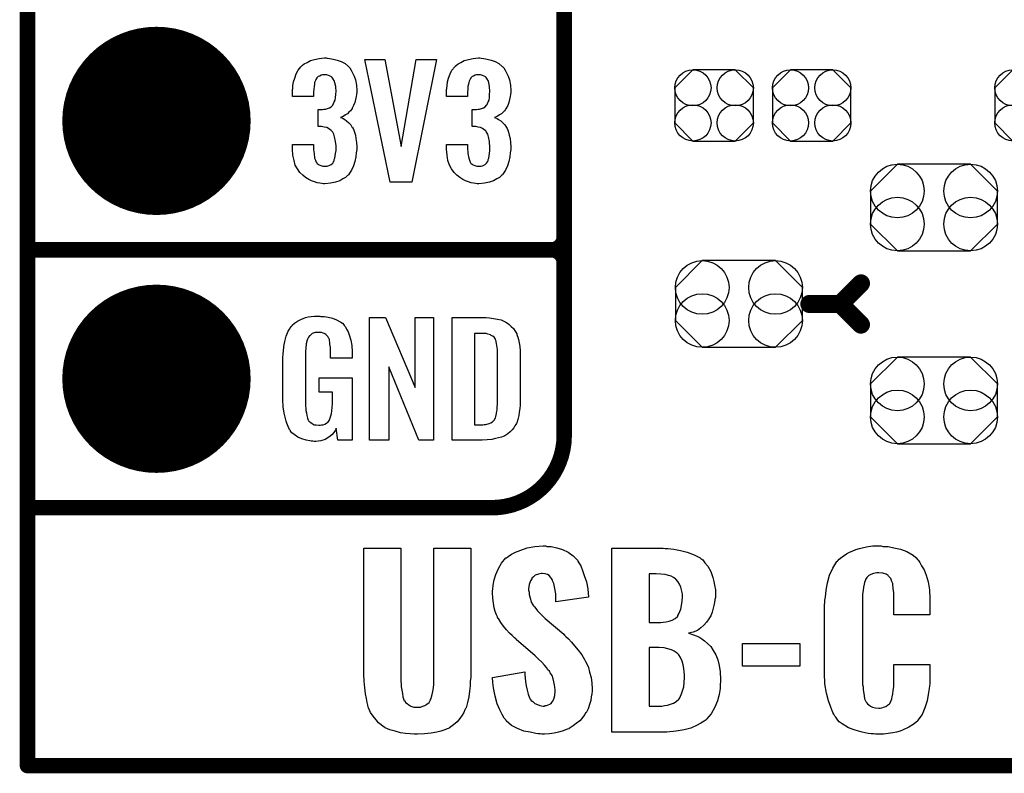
# Model space of a CAD drawing. Extents: x -0.07 to 0.95, y -0.15 to 2.1.
# Tile 1 of 18: x -0.05 to 0.33, y -0.15 to 0.14. Entities that reach past the tile are written whole.
import ezdxf

# ---------------------------------------------------------------- set-up
doc = ezdxf.new("R2010")
doc.units = 0
doc.layers.get('0').update_dxf_attribs({"linetype": 'CONTINUOUS'})
for name, color, linetype in [('gko', 6, 'CONTINUOUS'), ('gto', 2, 'CONTINUOUS'), ('gts', 1, 'CONTINUOUS')]:
    doc.layers.add(name, color=color, linetype=linetype)

# ---------------------------------------------------------------- blocks, each defined once
blk = doc.blocks.new('D60')
at = {"const_width": 0.003}
blk.add_lwpolyline([(-0.0015, 0, 1), (0.0015, 0, 1)], format="xyb", close=True, dxfattribs=at)
blk = doc.blocks.new('D63')
at = {"const_width": 0.0035}
blk.add_lwpolyline([(-0.00175, 0, 1), (0.00175, 0, 1)], format="xyb", close=True, dxfattribs=at)
blk = doc.blocks.new('D70')
blk.add_lwpolyline([(-0.0152, 0.0068), (-0.0152, -0.0068), (-0.0082, -0.0138), (0.0082, -0.0138), (0.0152, -0.0068), (0.0152, 0.0068), (0.0082, 0.0138), (-0.0082, 0.0138)], close=True)
for centre in [(-0.0082, 0.0068), (0.0082, 0.0068), (-0.0082, -0.0068), (0.0082, -0.0068)]:
    blk.add_circle(centre, 0.007)
blk = doc.blocks.new('D93')
blk.add_lwpolyline([(-0.0142, -0.0168), (0.0142, -0.0168), (0.0246, -0.0064), (0.0246, 0.0064), (0.0142, 0.0168), (-0.0142, 0.0168), (-0.0246, 0.0064), (-0.0246, -0.0064)], close=True)
for centre in [(-0.0142, 0.0064), (0.0142, 0.0064), (-0.0142, -0.0064), (0.0142, -0.0064)]:
    blk.add_circle(centre, 0.0104)
blk = doc.blocks.new('D98')
at = {"const_width": 0.0365}
blk.add_lwpolyline([(-0.01825, 0, 1), (0.01825, 0, 1)], format="xyb", close=True, dxfattribs=at)

msp = doc.modelspace()

# ---------------------------------------------------------------- linework, layer by layer
at = {"layer": 'gko', "color": 6, "const_width": 0.006}
for points in [[(-0.05, -0.15), (-0.05, 2.099)], [(-0.05, -0.15), (0.85, -0.15)]]:
    msp.add_lwpolyline(points, dxfattribs=at)
at = {"layer": 'gto', "color": 2}
for points, const_width in [([(0.158, -0.022), (0.158, 0.722)], 0.006), ([(0.158, 0.055), (0.158, 0.145)], 0.006), ([(-0.05, 0.05), (0.153, 0.05)], 0.006), ([(-0.05, 0.05), (0.153, 0.05)], 0.006), ([(0.153, 0.05), (0.153, 0.05)], 0.006), ([(0.153, 0.05), (0.153, 0.05)], 0.006), ([(0.158, 0.045), (0.158, 0.045)], 0.006), ([(0.158, 0.045), (0.158, 0.045)], 0.006), ([(0.158, 0.045), (0.158, 0.045)], 0.006), ([(0.158, 0.045), (0.158, 0.045)], 0.006), ([(0.265, 0.029), (0.273, 0.037)], 0.007), ([(0.253, 0.029), (0.265, 0.029)], 0.007), ([(0.265, 0.029), (0.273, 0.021)], 0.007), ([(-0.05, -0.05), (0.13, -0.05)], 0.006), ([(-0.05, -0.05), (-0.0106, -0.05)], 0.006), ([(0.13, -0.05), (0.13, -0.05)], 0.006), ([(0.13, -0.05), (0.13, -0.05)], 0.006)]:
    msp.add_lwpolyline(points, dxfattribs=dict(at, const_width=const_width))
for points in [[(0.0661, 0.1243), (0.0672, 0.1242), (0.0685, 0.124), (0.07, 0.1235), (0.0716, 0.123), (0.0731, 0.1222), (0.0744, 0.1211), (0.0746, 0.121), (0.0749, 0.1206), (0.0754, 0.1197), (0.076, 0.1187), (0.0766, 0.1174), (0.0771, 0.1159), (0.0775, 0.1139), (0.0776, 0.1118), (0.0776, 0.1116), (0.0776, 0.1111), (0.0775, 0.1103), (0.0774, 0.1094), (0.0771, 0.1083), (0.0769, 0.1071), (0.0764, 0.106), (0.0759, 0.1049), (0.0758, 0.1048), (0.0756, 0.1044), (0.0752, 0.1039), (0.0746, 0.1034), (0.074, 0.1028), (0.0733, 0.1023), (0.0723, 0.1017), (0.0713, 0.1013), (0.0714, 0.1013), (0.0718, 0.1012), (0.0723, 0.1009), (0.073, 0.1005), (0.0737, 0.1), (0.0746, 0.0993), (0.0753, 0.0985), (0.0759, 0.0975), (0.076, 0.0975), (0.0762, 0.0971), (0.0765, 0.0964), (0.0768, 0.0956), (0.0771, 0.0945), (0.0773, 0.0932), (0.0775, 0.0916), (0.0776, 0.09), (0.0776, 0.0899), (0.0776, 0.0897), (0.0776, 0.0893), (0.0776, 0.0889), (0.0775, 0.0883), (0.0774, 0.0876), (0.0772, 0.0861), (0.0769, 0.0843), (0.0763, 0.0826), (0.0756, 0.0809), (0.0746, 0.0793), (0.0745, 0.0791), (0.074, 0.0788), (0.0733, 0.0781), (0.0722, 0.0775), (0.071, 0.0768), (0.0694, 0.0762), (0.0674, 0.0758), (0.0652, 0.0756), (0.0647, 0.0756), (0.0641, 0.0757), (0.0633, 0.0758), (0.0623, 0.076), (0.0612, 0.0764), (0.0601, 0.0767), (0.059, 0.0773), (0.0578, 0.078), (0.0567, 0.079), (0.0556, 0.08), (0.0547, 0.0814), (0.0538, 0.0828), (0.0533, 0.0847), (0.0529, 0.0867), (0.0527, 0.0891), (0.0527, 0.0908), (0.0609, 0.0908), (0.0609, 0.0894), (0.0609, 0.0892), (0.0609, 0.0889), (0.061, 0.0881), (0.0611, 0.0874), (0.0613, 0.0856), (0.0616, 0.0848), (0.0619, 0.084), (0.062, 0.084), (0.0621, 0.0838), (0.0623, 0.0835), (0.0626, 0.0832), (0.0631, 0.0829), (0.0637, 0.0827), (0.0645, 0.0825), (0.0653, 0.0824), (0.0657, 0.0824), (0.0661, 0.0825), (0.0666, 0.0826), (0.0672, 0.0828), (0.0677, 0.0831), (0.0683, 0.0836), (0.0686, 0.0841), (0.0686, 0.0842), (0.0688, 0.0845), (0.0689, 0.085), (0.0691, 0.0855), (0.0693, 0.0864), (0.0694, 0.0873), (0.0696, 0.0885), (0.0696, 0.0898), (0.0696, 0.09), (0.0696, 0.0904), (0.0695, 0.0911), (0.0694, 0.092), (0.069, 0.0938), (0.0687, 0.0948), (0.0683, 0.0956), (0.0682, 0.0957), (0.068, 0.096), (0.0677, 0.0963), (0.0672, 0.0966), (0.0667, 0.0971), (0.066, 0.0974), (0.065, 0.0976), (0.064, 0.0978), (0.0626, 0.0978), (0.0626, 0.1044), (0.0644, 0.1044), (0.0649, 0.1045), (0.0656, 0.1046), (0.0663, 0.1048), (0.0671, 0.1051), (0.0677, 0.1055), (0.0683, 0.1061), (0.0684, 0.1062), (0.0685, 0.1063), (0.0686, 0.1068), (0.0689, 0.1074), (0.0692, 0.1081), (0.0694, 0.1091), (0.0695, 0.1102), (0.0696, 0.1115), (0.0696, 0.1117), (0.0696, 0.1121), (0.0695, 0.1126), (0.0695, 0.1133), (0.0691, 0.1148), (0.0689, 0.1156), (0.0685, 0.1162), (0.0685, 0.1163), (0.0684, 0.1165), (0.0681, 0.1168), (0.0678, 0.1171), (0.0673, 0.1173), (0.0667, 0.1176), (0.066, 0.1178), (0.0651, 0.1179), (0.0648, 0.1179), (0.0643, 0.1178), (0.0638, 0.1177), (0.0633, 0.1174), (0.0627, 0.1172), (0.0622, 0.1167), (0.0618, 0.1161), (0.0618, 0.116), (0.0617, 0.1159), (0.0615, 0.1154), (0.0613, 0.1149), (0.0612, 0.1142), (0.0611, 0.1134), (0.061, 0.1123), (0.0609, 0.1111), (0.0609, 0.1094), (0.0527, 0.1094), (0.0527, 0.1116), (0.0527, 0.1117), (0.0527, 0.1119), (0.0527, 0.1122), (0.0528, 0.1126), (0.0529, 0.1137), (0.0531, 0.1151), (0.0536, 0.1166), (0.0541, 0.1182), (0.0549, 0.1197), (0.056, 0.121), (0.0562, 0.1212), (0.0566, 0.1216), (0.0573, 0.1221), (0.0584, 0.1227), (0.0597, 0.1234), (0.0612, 0.1238), (0.063, 0.1242), (0.0651, 0.1244), (0.0657, 0.1244), (0.0661, 0.1243)], [(0.099, 0.0763), (0.0905, 0.0763), (0.0808, 0.1238), (0.0885, 0.1238), (0.0948, 0.0901), (0.1007, 0.1238), (0.1085, 0.1238), (0.099, 0.0763)], [(0.1258, 0.1243), (0.1269, 0.1242), (0.1282, 0.124), (0.1297, 0.1235), (0.1313, 0.123), (0.1327, 0.1222), (0.134, 0.1211), (0.1342, 0.121), (0.1346, 0.1206), (0.1351, 0.1197), (0.1357, 0.1187), (0.1363, 0.1174), (0.1368, 0.1159), (0.1372, 0.1139), (0.1373, 0.1118), (0.1373, 0.1116), (0.1373, 0.1111), (0.1372, 0.1103), (0.1371, 0.1094), (0.1368, 0.1083), (0.1365, 0.1071), (0.1361, 0.106), (0.1355, 0.1049), (0.1354, 0.1048), (0.1352, 0.1044), (0.1349, 0.1039), (0.1343, 0.1034), (0.1337, 0.1028), (0.1329, 0.1023), (0.132, 0.1017), (0.131, 0.1013), (0.1311, 0.1013), (0.1314, 0.1012), (0.132, 0.1009), (0.1326, 0.1005), (0.1334, 0.1), (0.1342, 0.0993), (0.135, 0.0985), (0.1356, 0.0975), (0.1357, 0.0975), (0.1359, 0.0971), (0.1362, 0.0964), (0.1364, 0.0956), (0.1367, 0.0945), (0.137, 0.0932), (0.1372, 0.0916), (0.1373, 0.09), (0.1373, 0.0899), (0.1373, 0.0897), (0.1373, 0.0893), (0.1373, 0.0889), (0.1372, 0.0883), (0.1371, 0.0876), (0.1369, 0.0861), (0.1365, 0.0843), (0.136, 0.0826), (0.1352, 0.0809), (0.1342, 0.0793), (0.1341, 0.0791), (0.1337, 0.0788), (0.1329, 0.0781), (0.1319, 0.0775), (0.1306, 0.0768), (0.129, 0.0762), (0.1271, 0.0758), (0.1249, 0.0756), (0.1243, 0.0756), (0.1238, 0.0757), (0.1229, 0.0758), (0.122, 0.076), (0.1209, 0.0764), (0.1198, 0.0767), (0.1187, 0.0773), (0.1175, 0.078), (0.1164, 0.079), (0.1153, 0.08), (0.1143, 0.0814), (0.1135, 0.0828), (0.1129, 0.0847), (0.1126, 0.0867), (0.1124, 0.0891), (0.1124, 0.0908), (0.1205, 0.0908), (0.1205, 0.0894), (0.1205, 0.0892), (0.1205, 0.0889), (0.1206, 0.0881), (0.1207, 0.0874), (0.121, 0.0856), (0.1213, 0.0848), (0.1215, 0.084), (0.1216, 0.084), (0.1217, 0.0838), (0.122, 0.0835), (0.1223, 0.0832), (0.1227, 0.0829), (0.1234, 0.0827), (0.1241, 0.0825), (0.125, 0.0824), (0.1253, 0.0824), (0.1258, 0.0825), (0.1263, 0.0826), (0.1268, 0.0828), (0.1274, 0.0831), (0.1279, 0.0836), (0.1283, 0.0841), (0.1283, 0.0842), (0.1285, 0.0845), (0.1286, 0.085), (0.1288, 0.0855), (0.1289, 0.0864), (0.129, 0.0873), (0.1292, 0.0885), (0.1292, 0.0898), (0.1292, 0.09), (0.1292, 0.0904), (0.1291, 0.0911), (0.129, 0.092), (0.1287, 0.0938), (0.1284, 0.0948), (0.1279, 0.0956), (0.1278, 0.0957), (0.1277, 0.096), (0.1274, 0.0963), (0.1269, 0.0966), (0.1264, 0.0971), (0.1256, 0.0974), (0.1247, 0.0976), (0.1237, 0.0978), (0.1223, 0.0978), (0.1223, 0.1044), (0.124, 0.1044), (0.1246, 0.1045), (0.1252, 0.1046), (0.126, 0.1048), (0.1267, 0.1051), (0.1274, 0.1055), (0.1279, 0.1061), (0.128, 0.1062), (0.1281, 0.1063), (0.1283, 0.1068), (0.1286, 0.1074), (0.1289, 0.1081), (0.129, 0.1091), (0.1291, 0.1102), (0.1292, 0.1115), (0.1292, 0.1117), (0.1292, 0.1121), (0.1291, 0.1126), (0.1291, 0.1133), (0.1288, 0.1148), (0.1286, 0.1156), (0.1282, 0.1162), (0.1282, 0.1163), (0.128, 0.1165), (0.1277, 0.1168), (0.1275, 0.1171), (0.127, 0.1173), (0.1264, 0.1176), (0.1256, 0.1178), (0.1248, 0.1179), (0.1244, 0.1179), (0.124, 0.1178), (0.1235, 0.1177), (0.1229, 0.1174), (0.1224, 0.1172), (0.1218, 0.1167), (0.1215, 0.1161), (0.1215, 0.116), (0.1214, 0.1159), (0.1212, 0.1154), (0.121, 0.1149), (0.1209, 0.1142), (0.1207, 0.1134), (0.1206, 0.1123), (0.1205, 0.1111), (0.1205, 0.1094), (0.1124, 0.1094), (0.1124, 0.1116), (0.1124, 0.1117), (0.1124, 0.1119), (0.1124, 0.1122), (0.1125, 0.1126), (0.1126, 0.1137), (0.1128, 0.1151), (0.1132, 0.1166), (0.1138, 0.1182), (0.1145, 0.1197), (0.1156, 0.121), (0.1158, 0.1212), (0.1163, 0.1216), (0.1169, 0.1221), (0.118, 0.1227), (0.1193, 0.1234), (0.1209, 0.1238), (0.1227, 0.1242), (0.1248, 0.1244), (0.1253, 0.1244), (0.1258, 0.1243)], [(0.0637, 0.0242), (0.0644, 0.0242), (0.065, 0.0241), (0.0665, 0.0239), (0.0682, 0.0235), (0.0698, 0.0228), (0.0714, 0.022), (0.0721, 0.0215), (0.0727, 0.0208), (0.0728, 0.0206), (0.0732, 0.0202), (0.0736, 0.0193), (0.0743, 0.0182), (0.0748, 0.0167), (0.0753, 0.015), (0.0757, 0.0129), (0.0758, 0.0105), (0.0758, 0.008), (0.0674, 0.008), (0.0674, 0.0106), (0.0674, 0.0107), (0.0674, 0.0111), (0.0674, 0.0116), (0.0674, 0.0121), (0.0672, 0.0134), (0.0672, 0.0142), (0.0671, 0.0147), (0.0671, 0.0148), (0.067, 0.015), (0.067, 0.0153), (0.0668, 0.0156), (0.0664, 0.0164), (0.0658, 0.0171), (0.0656, 0.0172), (0.0653, 0.0174), (0.065, 0.0176), (0.0646, 0.0177), (0.064, 0.0179), (0.0635, 0.0179), (0.0623, 0.0179), (0.062, 0.0179), (0.0615, 0.0179), (0.0604, 0.0175), (0.0599, 0.0172), (0.0595, 0.0168), (0.0593, 0.0167), (0.0589, 0.0161), (0.0585, 0.0153), (0.0581, 0.0142), (0.0581, 0.0141), (0.0581, 0.0139), (0.058, 0.0135), (0.058, 0.013), (0.0579, 0.0124), (0.0579, 0.0117), (0.0578, 0.0108), (0.0578, 0.0099), (0.0578, -0.01), (0.0578, -0.0102), (0.0578, -0.0106), (0.0579, -0.0114), (0.0579, -0.0123), (0.0581, -0.0132), (0.0583, -0.0142), (0.0585, -0.0153), (0.0588, -0.0161), (0.0589, -0.0162), (0.059, -0.0164), (0.0594, -0.0167), (0.0598, -0.017), (0.0603, -0.0174), (0.0611, -0.0178), (0.0619, -0.0179), (0.0629, -0.018), (0.0634, -0.018), (0.0639, -0.0179), (0.0646, -0.0178), (0.0652, -0.0176), (0.0659, -0.0172), (0.0665, -0.0167), (0.067, -0.016), (0.0671, -0.0159), (0.0672, -0.0156), (0.0673, -0.0151), (0.0676, -0.0144), (0.0678, -0.0135), (0.068, -0.0124), (0.0681, -0.0111), (0.0682, -0.0096), (0.0682, -0.0052), (0.0631, -0.0052), (0.0631, 0.0003), (0.0759, 0.0003), (0.0759, -0.0238), (0.0703, -0.0238), (0.0697, -0.0191), (0.0697, -0.0192), (0.0697, -0.0193), (0.0693, -0.02), (0.0687, -0.0208), (0.0679, -0.0217), (0.0668, -0.0227), (0.0654, -0.0235), (0.0637, -0.0241), (0.0627, -0.0242), (0.0617, -0.0243), (0.0611, -0.0243), (0.0606, -0.0242), (0.06, -0.0242), (0.0594, -0.0241), (0.058, -0.0238), (0.0563, -0.0233), (0.0548, -0.0226), (0.0533, -0.0216), (0.0525, -0.021), (0.052, -0.0203), (0.052, -0.0202), (0.0519, -0.0201), (0.0517, -0.0198), (0.0515, -0.0195), (0.0513, -0.0191), (0.0511, -0.0185), (0.0508, -0.0179), (0.0505, -0.0172), (0.0502, -0.0164), (0.05, -0.0154), (0.0495, -0.0134), (0.0491, -0.0109), (0.049, -0.0081), (0.049, 0.0079), (0.049, 0.008), (0.049, 0.0082), (0.049, 0.0086), (0.0491, 0.0092), (0.0491, 0.0099), (0.0492, 0.0106), (0.0494, 0.0125), (0.0498, 0.0144), (0.0503, 0.0165), (0.0511, 0.0184), (0.0515, 0.0193), (0.0521, 0.0202), (0.0521, 0.0203), (0.0523, 0.0203), (0.0526, 0.0208), (0.0535, 0.0215), (0.0546, 0.0223), (0.056, 0.023), (0.0569, 0.0234), (0.0578, 0.0237), (0.0588, 0.024), (0.06, 0.0241), (0.0612, 0.0243), (0.0633, 0.0243), (0.0637, 0.0242)], [(0.1074, -0.0238), (0.1017, -0.0238), (0.09, 0.0046), (0.09, -0.0238), (0.0826, -0.0238), (0.0826, 0.0238), (0.0887, 0.0238), (0.1003, -0.0034), (0.1003, 0.0238), (0.1074, 0.0238), (0.1074, -0.0238)], [(0.1278, 0.0237), (0.1291, 0.0236), (0.1306, 0.0234), (0.1321, 0.0231), (0.1336, 0.0228), (0.1349, 0.0222), (0.1351, 0.0221), (0.1354, 0.0219), (0.136, 0.0216), (0.1367, 0.021), (0.1375, 0.0203), (0.1383, 0.0195), (0.139, 0.0185), (0.1396, 0.0174), (0.1397, 0.0172), (0.1398, 0.0168), (0.14, 0.0161), (0.1403, 0.0152), (0.1405, 0.014), (0.1408, 0.0125), (0.1409, 0.0108), (0.141, 0.009), (0.141, -0.0083), (0.141, -0.0084), (0.141, -0.0086), (0.141, -0.0089), (0.141, -0.0093), (0.1409, -0.0103), (0.1408, -0.0115), (0.1406, -0.0129), (0.1404, -0.0143), (0.14, -0.0158), (0.1396, -0.0171), (0.1395, -0.0173), (0.1393, -0.0177), (0.1389, -0.0182), (0.1385, -0.019), (0.1378, -0.0198), (0.1371, -0.0206), (0.1361, -0.0214), (0.135, -0.0221), (0.1348, -0.0222), (0.1344, -0.0224), (0.1337, -0.0227), (0.1326, -0.0229), (0.1314, -0.0232), (0.1299, -0.0235), (0.1281, -0.0237), (0.1262, -0.0238), (0.1146, -0.0238), (0.1146, 0.0238), (0.1268, 0.0238), (0.1278, 0.0237)], [(0.1269, 0.0176), (0.1233, 0.0176), (0.1233, -0.0178), (0.1265, -0.0178), (0.127, -0.0177), (0.1276, -0.0177), (0.1289, -0.0173), (0.1296, -0.0171), (0.1302, -0.0167), (0.1302, -0.0167), (0.1303, -0.0166), (0.1308, -0.016), (0.1314, -0.0152), (0.1315, -0.0146), (0.1317, -0.014), (0.1317, -0.0139), (0.1318, -0.0136), (0.1318, -0.0132), (0.1319, -0.0127), (0.132, -0.0119), (0.132, -0.011), (0.1321, -0.0099), (0.1321, -0.0087), (0.1321, 0.0095), (0.1321, 0.0097), (0.1321, 0.0101), (0.1321, 0.0106), (0.1321, 0.0113), (0.1319, 0.0129), (0.1318, 0.0137), (0.1317, 0.0143), (0.1317, 0.0144), (0.1316, 0.0146), (0.1315, 0.0149), (0.1314, 0.0153), (0.1308, 0.0161), (0.1304, 0.0165), (0.13, 0.0167), (0.1299, 0.0167), (0.1297, 0.0168), (0.1294, 0.017), (0.1289, 0.0172), (0.1284, 0.0173), (0.1277, 0.0175), (0.1269, 0.0176)], [(0.1513, -0.065), (0.153, -0.0651), (0.1551, -0.0655), (0.1573, -0.0662), (0.1595, -0.0672), (0.1615, -0.0686), (0.1631, -0.0704), (0.1633, -0.0707), (0.1637, -0.0714), (0.1644, -0.0726), (0.1651, -0.0743), (0.1658, -0.0763), (0.1666, -0.0787), (0.1672, -0.0815), (0.1674, -0.0847), (0.1548, -0.0865), (0.1548, -0.0862), (0.1548, -0.0855), (0.1547, -0.0845), (0.1547, -0.0834), (0.1542, -0.0807), (0.154, -0.0794), (0.1535, -0.0783), (0.1535, -0.0782), (0.1534, -0.0779), (0.1531, -0.0775), (0.1527, -0.0769), (0.1522, -0.0763), (0.1515, -0.0759), (0.1506, -0.0757), (0.1495, -0.0755), (0.1491, -0.0755), (0.1486, -0.0757), (0.148, -0.0758), (0.1467, -0.0762), (0.1461, -0.0768), (0.1455, -0.0773), (0.1455, -0.0775), (0.1454, -0.0776), (0.1449, -0.0784), (0.1444, -0.0798), (0.1442, -0.0815), (0.1442, -0.0816), (0.1442, -0.082), (0.1444, -0.0827), (0.1444, -0.0836), (0.1449, -0.0855), (0.1452, -0.0866), (0.1458, -0.0876), (0.1459, -0.0877), (0.1461, -0.088), (0.1465, -0.0884), (0.147, -0.0891), (0.1476, -0.09), (0.1484, -0.0908), (0.1495, -0.0918), (0.1506, -0.0929), (0.1579, -0.0991), (0.1581, -0.0994), (0.1587, -0.0999), (0.1597, -0.1009), (0.1608, -0.1022), (0.162, -0.1036), (0.1634, -0.1052), (0.1648, -0.107), (0.1659, -0.1088), (0.166, -0.1091), (0.1663, -0.1097), (0.1669, -0.1108), (0.1674, -0.112), (0.1678, -0.1138), (0.1684, -0.1158), (0.1687, -0.118), (0.1688, -0.1203), (0.1688, -0.1206), (0.1688, -0.1212), (0.1687, -0.1222), (0.1685, -0.1234), (0.1683, -0.1248), (0.1678, -0.1263), (0.1673, -0.128), (0.1665, -0.1295), (0.1663, -0.1296), (0.166, -0.1302), (0.1655, -0.1309), (0.1648, -0.1317), (0.164, -0.1327), (0.1627, -0.1337), (0.1615, -0.1346), (0.1599, -0.1356), (0.1598, -0.1358), (0.1592, -0.1359), (0.1583, -0.1363), (0.1572, -0.1367), (0.1558, -0.1371), (0.1541, -0.1374), (0.1523, -0.1377), (0.1504, -0.1378), (0.1494, -0.1378), (0.1487, -0.1377), (0.1479, -0.1377), (0.147, -0.1376), (0.1448, -0.1371), (0.1424, -0.1366), (0.1399, -0.1356), (0.1376, -0.1344), (0.1355, -0.1326), (0.1354, -0.1323), (0.1348, -0.1316), (0.134, -0.1302), (0.133, -0.1284), (0.132, -0.126), (0.1312, -0.1231), (0.1306, -0.1198), (0.1304, -0.1178), (0.1302, -0.1158), (0.1427, -0.1137), (0.1427, -0.1138), (0.1427, -0.114), (0.1427, -0.1148), (0.1429, -0.116), (0.143, -0.1174), (0.1433, -0.1191), (0.1436, -0.1208), (0.144, -0.1223), (0.1445, -0.1237), (0.1447, -0.1238), (0.1448, -0.1242), (0.1452, -0.1247), (0.1459, -0.1252), (0.1466, -0.1259), (0.1476, -0.1263), (0.1486, -0.1267), (0.1498, -0.1269), (0.1502, -0.1269), (0.1506, -0.1267), (0.1512, -0.1267), (0.1524, -0.1262), (0.153, -0.1259), (0.1534, -0.1253), (0.1534, -0.1252), (0.1535, -0.1251), (0.154, -0.1242), (0.1544, -0.1228), (0.1545, -0.1212), (0.1545, -0.121), (0.1545, -0.1205), (0.1544, -0.1197), (0.1542, -0.1187), (0.1537, -0.1163), (0.1533, -0.1151), (0.1526, -0.114), (0.1524, -0.1138), (0.1523, -0.1134), (0.1517, -0.1129), (0.1512, -0.112), (0.1504, -0.111), (0.1494, -0.1099), (0.1481, -0.1087), (0.1467, -0.1074), (0.1394, -0.1011), (0.1393, -0.1009), (0.1387, -0.1004), (0.1379, -0.0995), (0.1368, -0.0986), (0.1356, -0.0973), (0.1345, -0.0959), (0.1334, -0.0945), (0.1325, -0.093), (0.1323, -0.0929), (0.1322, -0.0923), (0.1318, -0.0915), (0.1313, -0.0902), (0.1309, -0.0888), (0.1306, -0.087), (0.1304, -0.0851), (0.1302, -0.083), (0.1302, -0.0829), (0.1302, -0.0826), (0.1302, -0.0822), (0.1304, -0.0816), (0.1305, -0.08), (0.1309, -0.078), (0.1315, -0.0759), (0.1325, -0.0736), (0.1337, -0.0715), (0.1354, -0.0695), (0.1356, -0.0694), (0.1363, -0.0689), (0.1376, -0.068), (0.1391, -0.0672), (0.1412, -0.0664), (0.1437, -0.0655), (0.1466, -0.065), (0.1498, -0.0648), (0.1508, -0.0648), (0.1513, -0.065)], [(0.2815, -0.065), (0.2824, -0.065), (0.2835, -0.0651), (0.2858, -0.0655), (0.2883, -0.0661), (0.2908, -0.067), (0.2932, -0.0684), (0.2943, -0.0693), (0.2951, -0.0702), (0.2953, -0.0705), (0.2958, -0.0712), (0.2965, -0.0725), (0.2975, -0.0741), (0.2983, -0.0762), (0.299, -0.0788), (0.2996, -0.0819), (0.2997, -0.0854), (0.2997, -0.0915), (0.2857, -0.0915), (0.2857, -0.0848), (0.2857, -0.0847), (0.2857, -0.0843), (0.2857, -0.0837), (0.2857, -0.083), (0.2855, -0.0813), (0.2853, -0.0797), (0.2853, -0.0795), (0.2853, -0.0794), (0.285, -0.0786), (0.2846, -0.0775), (0.2837, -0.0765), (0.2835, -0.0763), (0.2828, -0.0758), (0.2815, -0.0754), (0.2799, -0.0752), (0.2792, -0.0752), (0.2785, -0.0754), (0.2778, -0.0755), (0.2768, -0.0759), (0.276, -0.0763), (0.2753, -0.077), (0.2747, -0.0779), (0.2747, -0.078), (0.2746, -0.0783), (0.2744, -0.079), (0.2742, -0.0797), (0.274, -0.0808), (0.2738, -0.082), (0.2736, -0.0836), (0.2736, -0.0852), (0.2736, -0.1177), (0.2736, -0.118), (0.2736, -0.1185), (0.2738, -0.1194), (0.2738, -0.1205), (0.2742, -0.123), (0.2744, -0.1241), (0.2749, -0.1252), (0.275, -0.1253), (0.2751, -0.1256), (0.2756, -0.126), (0.276, -0.1265), (0.2767, -0.1269), (0.2775, -0.1273), (0.2786, -0.1276), (0.2799, -0.1277), (0.2804, -0.1277), (0.2811, -0.1276), (0.2818, -0.1274), (0.2826, -0.1271), (0.2833, -0.1266), (0.284, -0.126), (0.2846, -0.1252), (0.2846, -0.1251), (0.2847, -0.1247), (0.285, -0.1241), (0.2851, -0.1233), (0.2854, -0.1222), (0.2855, -0.1209), (0.2857, -0.1194), (0.2857, -0.1177), (0.2857, -0.1108), (0.2997, -0.1108), (0.2997, -0.1166), (0.2997, -0.1167), (0.2997, -0.117), (0.2997, -0.1176), (0.2997, -0.1183), (0.2996, -0.1191), (0.2994, -0.1201), (0.2991, -0.1224), (0.2986, -0.1249), (0.2978, -0.1276), (0.2967, -0.1302), (0.2951, -0.1324), (0.295, -0.1327), (0.2943, -0.1333), (0.2932, -0.1341), (0.2915, -0.1351), (0.2894, -0.1362), (0.2882, -0.1366), (0.2868, -0.137), (0.2853, -0.1373), (0.2835, -0.1376), (0.2817, -0.1378), (0.2786, -0.1378), (0.2779, -0.1377), (0.2769, -0.1377), (0.2758, -0.1376), (0.2735, -0.1371), (0.2708, -0.1363), (0.2682, -0.1353), (0.2657, -0.1338), (0.2646, -0.133), (0.2636, -0.1319), (0.2636, -0.1317), (0.2635, -0.1316), (0.2632, -0.1312), (0.2629, -0.1308), (0.2625, -0.1301), (0.2621, -0.1294), (0.2613, -0.1274), (0.2604, -0.1249), (0.2596, -0.1219), (0.259, -0.1183), (0.2589, -0.1142), (0.2589, -0.0887), (0.2589, -0.0886), (0.2589, -0.0881), (0.2589, -0.0876), (0.259, -0.0868), (0.259, -0.0858), (0.2592, -0.0847), (0.2595, -0.082), (0.26, -0.0791), (0.2608, -0.0762), (0.2621, -0.0734), (0.2636, -0.0709), (0.2636, -0.0708), (0.2639, -0.0707), (0.2646, -0.07), (0.2657, -0.069), (0.2674, -0.0679), (0.2685, -0.0673), (0.2696, -0.0668), (0.271, -0.0662), (0.2724, -0.0658), (0.274, -0.0654), (0.2758, -0.0651), (0.2776, -0.0648), (0.2808, -0.0648), (0.2815, -0.065)], [(0.1218, -0.1145), (0.1218, -0.1147), (0.1218, -0.1148), (0.1218, -0.1152), (0.1218, -0.1158), (0.1216, -0.1173), (0.1215, -0.1191), (0.1213, -0.1212), (0.1211, -0.1234), (0.1205, -0.1255), (0.12, -0.1276), (0.1198, -0.1278), (0.1195, -0.1284), (0.1191, -0.1294), (0.1184, -0.1305), (0.1176, -0.1317), (0.1165, -0.133), (0.1151, -0.1342), (0.1136, -0.1353), (0.1134, -0.1355), (0.1127, -0.1358), (0.1118, -0.1362), (0.1102, -0.1366), (0.1086, -0.137), (0.1064, -0.1374), (0.1039, -0.1377), (0.1011, -0.1378), (0.0998, -0.1378), (0.0983, -0.1377), (0.0965, -0.1376), (0.0946, -0.1373), (0.0925, -0.1367), (0.0904, -0.1362), (0.0886, -0.1353), (0.0885, -0.1352), (0.0879, -0.1348), (0.0871, -0.1342), (0.0861, -0.1334), (0.0851, -0.1323), (0.084, -0.1309), (0.083, -0.1294), (0.0822, -0.1276), (0.0821, -0.1273), (0.0819, -0.1266), (0.0817, -0.1255), (0.0814, -0.124), (0.081, -0.1222), (0.0807, -0.1199), (0.0805, -0.1173), (0.0804, -0.1145), (0.0804, -0.0657), (0.0947, -0.0657), (0.0947, -0.1166), (0.0947, -0.1169), (0.0947, -0.1174), (0.0948, -0.1183), (0.0948, -0.1195), (0.0953, -0.122), (0.0955, -0.1233), (0.0959, -0.1245), (0.0959, -0.1247), (0.0962, -0.1249), (0.0965, -0.1255), (0.0971, -0.1259), (0.0978, -0.1265), (0.0986, -0.127), (0.0997, -0.1273), (0.1011, -0.1274), (0.1018, -0.1274), (0.1023, -0.1273), (0.1032, -0.127), (0.104, -0.1267), (0.1048, -0.1262), (0.1057, -0.1255), (0.1062, -0.1245), (0.1062, -0.1244), (0.1064, -0.124), (0.1066, -0.1233), (0.1069, -0.1224), (0.1071, -0.1213), (0.1073, -0.1199), (0.1075, -0.1184), (0.1075, -0.1166), (0.1075, -0.0657), (0.1218, -0.0657), (0.1218, -0.1145)], [(0.1971, -0.0658), (0.1982, -0.0658), (0.2005, -0.0661), (0.2031, -0.0666), (0.2057, -0.0673), (0.2084, -0.0683), (0.2107, -0.0695), (0.211, -0.0697), (0.2117, -0.0702), (0.2125, -0.0714), (0.2136, -0.0727), (0.2148, -0.0747), (0.2156, -0.077), (0.216, -0.0786), (0.2163, -0.0801), (0.2166, -0.0818), (0.2166, -0.0836), (0.2166, -0.0837), (0.2166, -0.0841), (0.2166, -0.0848), (0.2164, -0.0856), (0.2163, -0.0868), (0.216, -0.0879), (0.2153, -0.0905), (0.2148, -0.0919), (0.2141, -0.0931), (0.2132, -0.0944), (0.2121, -0.0956), (0.211, -0.0966), (0.2096, -0.0976), (0.208, -0.0983), (0.2062, -0.0987), (0.2063, -0.0987), (0.2067, -0.0988), (0.2073, -0.099), (0.2081, -0.0993), (0.2091, -0.0997), (0.2102, -0.1001), (0.2113, -0.1008), (0.2124, -0.1016), (0.2135, -0.1026), (0.2148, -0.1038), (0.2157, -0.1054), (0.2167, -0.107), (0.2175, -0.109), (0.2181, -0.1112), (0.2185, -0.1137), (0.2186, -0.1166), (0.2186, -0.1167), (0.2186, -0.117), (0.2186, -0.1176), (0.2185, -0.1183), (0.2185, -0.1191), (0.2184, -0.1201), (0.218, -0.1224), (0.2174, -0.1249), (0.2164, -0.1274), (0.215, -0.1299), (0.2132, -0.132), (0.213, -0.1323), (0.2123, -0.1328), (0.211, -0.1335), (0.2093, -0.1345), (0.2071, -0.1355), (0.2045, -0.1362), (0.2014, -0.1367), (0.1978, -0.137), (0.1765, -0.137), (0.1765, -0.0657), (0.1963, -0.0657), (0.1971, -0.0658)], [(0.1937, -0.0757), (0.1909, -0.0757), (0.1909, -0.0945), (0.1955, -0.0945), (0.1964, -0.0944), (0.1975, -0.0943), (0.1987, -0.094), (0.1999, -0.0936), (0.201, -0.093), (0.2019, -0.0922), (0.202, -0.092), (0.2021, -0.0918), (0.2024, -0.0911), (0.2028, -0.0902), (0.2032, -0.0893), (0.2035, -0.0879), (0.2037, -0.0863), (0.2038, -0.0845), (0.2038, -0.0843), (0.2038, -0.0837), (0.2037, -0.0829), (0.2035, -0.0819), (0.2032, -0.0808), (0.2027, -0.0797), (0.2021, -0.0786), (0.2013, -0.0777), (0.2012, -0.0776), (0.2009, -0.0775), (0.2003, -0.077), (0.1995, -0.0766), (0.1984, -0.0763), (0.1971, -0.0759), (0.1955, -0.0758), (0.1937, -0.0757)], [(0.2493, -0.1115), (0.2271, -0.1115), (0.2271, -0.1027), (0.2493, -0.1027), (0.2493, -0.1115)], [(0.1948, -0.1042), (0.1909, -0.1042), (0.1909, -0.1269), (0.1959, -0.1269), (0.1969, -0.1267), (0.198, -0.1266), (0.1992, -0.1262), (0.2003, -0.1258), (0.2014, -0.1251), (0.2024, -0.1242), (0.2025, -0.1241), (0.2028, -0.1237), (0.2031, -0.1231), (0.2035, -0.1222), (0.2039, -0.121), (0.2043, -0.1195), (0.2045, -0.1178), (0.2046, -0.1158), (0.2046, -0.1156), (0.2046, -0.1155), (0.2046, -0.1148), (0.2045, -0.1137), (0.2043, -0.1124), (0.2041, -0.1109), (0.2037, -0.1095), (0.2031, -0.1081), (0.2024, -0.107), (0.2023, -0.1069), (0.202, -0.1066), (0.2014, -0.1062), (0.2006, -0.1056), (0.1996, -0.1051), (0.1982, -0.1047), (0.1967, -0.1044), (0.1948, -0.1042)]]:
    msp.add_lwpolyline(points, dxfattribs=at)
at = {"layer": 'gto', "color": 2, "const_width": 0.006}
for points in [[(0.153, 0.05, 0.414214), (0.158, 0.055)], [(0.158, 0.045, 0.414214), (0.153, 0.05)], [(0.158, 0.045, 0.414214), (0.153, 0.05)], [(0.13, -0.05, 0.414214), (0.158, -0.022)]]:
    msp.add_lwpolyline(points, format="xyb", dxfattribs=at)

# ---------------------------------------------------------------- block references
at = {"layer": 'gko'}
msp.add_blockref('D60', (-0.05, -0.15), dxfattribs=at)
msp.add_blockref('D60', (-0.05, -0.15), dxfattribs=at)
at = {"layer": 'gto'}
for name, p in [('D60', (0.158, 0.055)), ('D60', (0.158, 0.055)), ('D60', (-0.05, 0.05)), ('D60', (-0.05, 0.05)), ('D60', (0.153, 0.05)), ('D60', (0.153, 0.05)), ('D60', (0.153, 0.05)), ('D60', (0.153, 0.05)), ('D60', (0.153, 0.05)), ('D60', (0.153, 0.05)), ('D60', (0.153, 0.05)), ('D60', (0.158, 0.045)), ('D60', (0.158, 0.045)), ('D60', (0.158, 0.045)), ('D60', (0.158, 0.045)), ('D60', (0.158, 0.045)), ('D60', (0.158, 0.045)), ('D63', (0.273, 0.037)), ('D63', (0.253, 0.029)), ('D63', (0.265, 0.029)), ('D63', (0.265, 0.029)), ('D63', (0.265, 0.029)), ('D63', (0.273, 0.021)), ('D60', (0.158, -0.022)), ('D60', (0.158, -0.022)), ('D60', (-0.05, -0.05)), ('D60', (-0.05, -0.05)), ('D60', (-0.0106, -0.05)), ('D60', (0.13, -0.05)), ('D60', (0.13, -0.05)), ('D60', (0.13, -0.05)), ('D60', (0.13, -0.05))]:
    msp.add_blockref(name, p, dxfattribs=at)
at = {"layer": 'gts'}
for name, p in [('D98', (0, 0.1)), ('D70', (0.2161, 0.106)), ('D70', (0.2539, 0.106)), ('D70', (0.3401, 0.106)), ('D93', (0.3013, 0.0664)), ('D93', (0.2257, 0.029)), ('D98', (0, 0)), ('D93', (0.3013, -0.0084))]:
    msp.add_blockref(name, p, dxfattribs=at)

doc.saveas('drawing.dxf')
